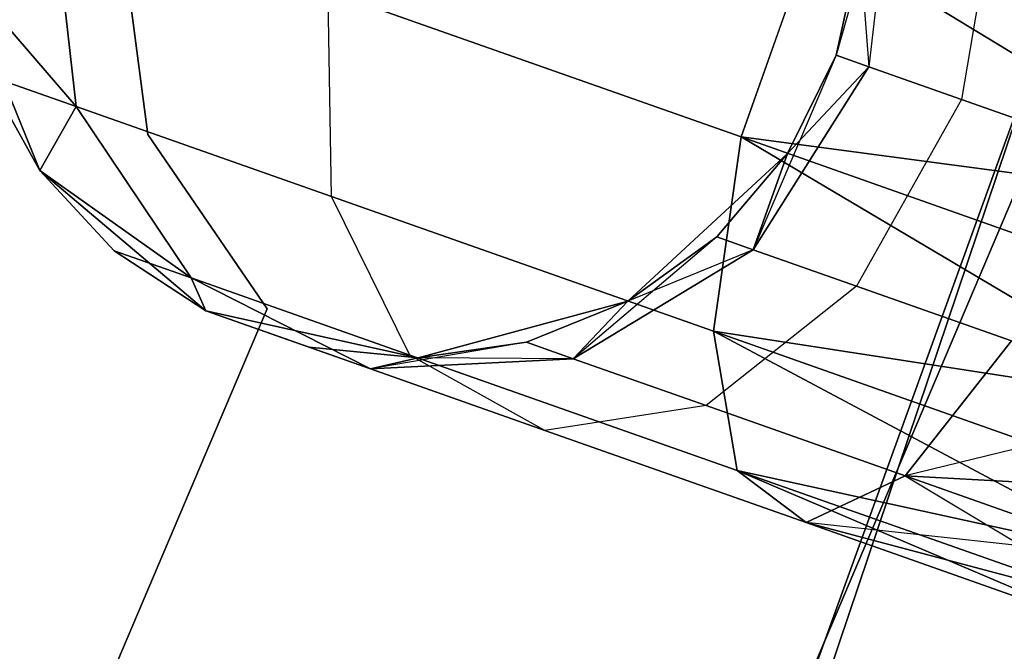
# Model space of a CAD drawing. Extents: x -91 to 91, y -91 to 262.
# Tile 239 of 256: x 56.16 to 58.33, y -21.75 to -20.36. Entities that reach past the tile are written whole.
import ezdxf

# ---------------------------------------------------------------- set-up
doc = ezdxf.new("R2010")
doc.units = 0
doc.header["$LTSCALE"] = 25.4
doc.layers.get('0').update_dxf_attribs({"linetype": 'CONTINUOUS'})

# ---------------------------------------------------------------- blocks, each defined once
blk = doc.blocks.new('ETE0_STL_1')
at = {"color": 0}
for p, q in [((57.3385, -23.5859, 159.5), (59.9265, -15.9, 159.5)), ((59.9265, -15.9, 169), (57.3385, -23.5859, 169)), ((59.9265, -15.9, 169), (57.3385, -23.5859, 169)), ((57.3385, -23.5859, 159.5), (59.9265, -15.9, 159.5)), ((59.5632, -17.2111, 330.5076), (56.8072, -24.8384, 330.5076)), ((56.8072, -24.8384, 321.0076), (59.5632, -17.2111, 321.0076)), ((56.8072, -24.8384, 321.0076), (59.5632, -17.2111, 321.0076)), ((59.5632, -17.2111, 330.5076), (56.8072, -24.8384, 330.5076)), ((58.0815, -19.993, 168.4341), (57.9548, -20.4412, 168.0076)), ((58.0815, -19.993, 168.4341), (57.9548, -20.4412, 168.0076)), ((58.0815, -19.993, 321.5811), (58.0266, -20.4665, 321.6249)), ((58.0815, -19.993, 321.5811), (58.0266, -20.4665, 321.6249)), ((58.0815, -19.993, 168.4341), (58.0266, -20.4665, 168.3903)), ((58.0815, -19.993, 168.4341), (58.0266, -20.4665, 168.3903)), ((56.2298, -20.086, 320.8707), (56.2825, -20.5541, 320.9558)), ((56.2298, -20.086, 320.8707), (56.2825, -20.5541, 320.9558)), ((56.2825, -20.5541, 169.0594), (56.2298, -20.086, 169.1445)), ((56.2825, -20.5541, 169.0594), (56.2298, -20.086, 169.1445)), ((58.3093, -20.0735, 321.2195), (58.231, -20.5386, 321.3005)), ((58.3093, -20.0735, 321.2195), (58.231, -20.5386, 321.3005)), ((58.3093, -20.0735, 168.7957), (58.231, -20.5386, 168.7147)), ((58.3093, -20.0735, 168.7957), (58.231, -20.5386, 168.7147)), ((56.3801, -20.1547, 164.5076), (56.4403, -20.6158, 164.5076)), ((56.4403, -20.6158, 162.5076), (56.3801, -20.1547, 162.5076)), ((56.4403, -20.6158, 162.5076), (56.3801, -20.1547, 162.5076)), ((56.3801, -20.1547, 164.5076), (56.4403, -20.6158, 164.5076)), ((57.746, -20.6212, 319.2628), (57.9053, -20.1699, 319.2628)), ((57.746, -20.6212, 319.2628), (57.9053, -20.1699, 319.2628)), ((57.9053, -20.1699, 170.7524), (57.746, -20.6212, 170.7524)), ((57.9053, -20.1699, 170.7524), (57.746, -20.6212, 170.7524)), ((57.9053, -20.1699, 319.2628), (58.8978, -20.774, 319.0076)), ((57.9053, -20.1699, 319.2628), (58.8978, -20.774, 319.0076)), ((58.8978, -20.774, 171.0076), (57.9053, -20.1699, 170.7524)), ((58.8978, -20.774, 171.0076), (57.9053, -20.1699, 170.7524)), ((57.9548, -20.4412, 327.5076), (58.007, -20.2058, 327.5076)), ((58.007, -20.2058, 163.5076), (57.9548, -20.4412, 163.5076)), ((57.9548, -20.4412, 322.0076), (58.007, -20.2058, 322.0076)), ((57.9548, -20.4412, 327.5076), (58.007, -20.2058, 327.5076)), ((57.9548, -20.4412, 322.0076), (58.007, -20.2058, 322.0076)), ((57.9548, -20.4412, 168.0076), (58.007, -20.2058, 168.0076)), ((57.9548, -20.4412, 168.0076), (58.007, -20.2058, 168.0076)), ((58.007, -20.2058, 163.5076), (57.9548, -20.4412, 163.5076)), ((58.007, -20.2058, 322.0076), (58.0266, -20.4665, 321.6249)), ((58.007, -20.2058, 322.0076), (58.0266, -20.4665, 321.6249)), ((56.0222, -20.2518, 327.5076), (56.2022, -20.6953, 327.5076)), ((56.2022, -20.6953, 163.5076), (56.0222, -20.2518, 163.5076)), ((56.0222, -20.2518, 327.5076), (56.2022, -20.6953, 327.5076)), ((56.0222, -20.2518, 322.0076), (56.2825, -20.5541, 320.9558)), ((56.0222, -20.2518, 322.0076), (56.2825, -20.5541, 320.9558)), ((56.2825, -20.5541, 169.0594), (56.0222, -20.2518, 168.0076)), ((56.2825, -20.5541, 169.0594), (56.0222, -20.2518, 168.0076)), ((56.2022, -20.6953, 163.5076), (56.0222, -20.2518, 163.5076)), ((56.8444, -20.7524, 320.0641), (56.8371, -20.3004, 319.9068)), ((56.8371, -20.3004, 319.9068), (57.746, -20.6212, 319.2628)), ((56.8371, -20.3004, 319.9068), (57.746, -20.6212, 319.2628)), ((56.8444, -20.7524, 320.0641), (56.8371, -20.3004, 319.9068)), ((56.8444, -20.7524, 169.9511), (56.8371, -20.3004, 170.1084)), ((57.746, -20.6212, 170.7524), (56.8371, -20.3004, 170.1084)), ((56.8444, -20.7524, 169.9511), (56.8371, -20.3004, 170.1084)), ((57.746, -20.6212, 170.7524), (56.8371, -20.3004, 170.1084)), ((55.3367, -27.8505, 327.5076), (58.4985, -20.3893, 327.5076)), ((58.4985, -20.3893, 328.5076), (55.3367, -27.8505, 328.5076)), ((55.3367, -27.8505, 327.5076), (58.4985, -20.3893, 327.5076)), ((58.4985, -20.3893, 328.5076), (55.3367, -27.8505, 328.5076)), ((57.9548, -20.4412, 322.0076), (57.7721, -20.8695, 321.5811)), ((57.9548, -20.4412, 322.0076), (57.7721, -20.8695, 321.5811)), ((57.8477, -20.6572, 327.5076), (57.9548, -20.4412, 327.5076)), ((57.9548, -20.4412, 163.5076), (57.8477, -20.6572, 163.5076)), ((57.8477, -20.6572, 322.0076), (57.9548, -20.4412, 322.0076)), ((57.8477, -20.6572, 327.5076), (57.9548, -20.4412, 327.5076)), ((57.8477, -20.6572, 322.0076), (57.9548, -20.4412, 322.0076)), ((57.8477, -20.6572, 168.0076), (57.9548, -20.4412, 168.0076)), ((57.8477, -20.6572, 168.0076), (57.9548, -20.4412, 168.0076)), ((57.9548, -20.4412, 163.5076), (57.8477, -20.6572, 163.5076)), ((57.9548, -20.4412, 322.0076), (57.9548, -20.4412, 327.5076)), ((57.9548, -20.4412, 322.0076), (57.9548, -20.4412, 327.5076)), ((58.0266, -20.4665, 321.6249), (57.9548, -20.4412, 322.0076)), ((58.0266, -20.4665, 321.6249), (57.9548, -20.4412, 322.0076)), ((57.9548, -20.4412, 168.0076), (58.0266, -20.4665, 168.3903)), ((57.9548, -20.4412, 168.0076), (58.0266, -20.4665, 168.3903)), ((57.9548, -20.4412, 168.0076), (57.9548, -20.4412, 163.5076)), ((57.9548, -20.4412, 168.0076), (57.9548, -20.4412, 163.5076)), ((57.7721, -20.8695, 321.5811), (58.0266, -20.4665, 321.6249)), ((57.7721, -20.8695, 321.5811), (58.0266, -20.4665, 321.6249)), ((58.0266, -20.4665, 168.3903), (57.7721, -20.8695, 168.4341)), ((58.0266, -20.4665, 168.3903), (57.7721, -20.8695, 168.4341)), ((58.0266, -20.4665, 168.3903), (57.8477, -20.6572, 168.0076)), ((58.0266, -20.4665, 168.3903), (57.8477, -20.6572, 168.0076)), ((58.231, -20.5386, 321.3005), (58.0266, -20.4665, 321.6249)), ((58.231, -20.5386, 321.3005), (58.0266, -20.4665, 321.6249)), ((58.0266, -20.4665, 168.3903), (58.231, -20.5386, 168.7147)), ((58.0266, -20.4665, 168.3903), (58.231, -20.5386, 168.7147)), ((56.0853, -20.4844, 322.0076), (56.2022, -20.6953, 327.5076)), ((56.0853, -20.4844, 322.0076), (56.2022, -20.6953, 322.0076)), ((56.0853, -20.4844, 322.0076), (56.2022, -20.6953, 327.5076)), ((56.0853, -20.4844, 322.0076), (56.2022, -20.6953, 322.0076)), ((56.0853, -20.4844, 322.0076), (56.2825, -20.5541, 320.9558)), ((56.0853, -20.4844, 322.0076), (56.2825, -20.5541, 320.9558)), ((56.2825, -20.5541, 169.0594), (56.0853, -20.4844, 168.0076)), ((56.0853, -20.4844, 168.0076), (56.2022, -20.6953, 168.0076)), ((56.2825, -20.5541, 169.0594), (56.0853, -20.4844, 168.0076)), ((56.2022, -20.6953, 163.5076), (56.0853, -20.4844, 168.0076)), ((56.0853, -20.4844, 168.0076), (56.2022, -20.6953, 168.0076)), ((56.2022, -20.6953, 163.5076), (56.0853, -20.4844, 168.0076)), ((58.231, -20.5386, 321.3005), (57.9999, -20.9499, 321.2195)), ((58.231, -20.5386, 321.3005), (57.9999, -20.9499, 321.2195)), ((58.231, -20.5386, 168.7147), (57.9999, -20.9499, 168.7957)), ((58.231, -20.5386, 168.7147), (57.9999, -20.9499, 168.7957)), ((58.5369, -20.6466, 321.0837), (58.231, -20.5386, 321.3005)), ((58.5369, -20.6466, 321.0837), (58.231, -20.5386, 321.3005)), ((58.231, -20.5386, 168.7147), (58.5369, -20.6466, 168.9315)), ((58.231, -20.5386, 168.7147), (58.5369, -20.6466, 168.9315)), ((56.2022, -20.6953, 322.0076), (56.2825, -20.5541, 320.9558)), ((56.2022, -20.6953, 322.0076), (56.2825, -20.5541, 320.9558)), ((56.2825, -20.5541, 169.0594), (56.2022, -20.6953, 168.0076)), ((56.2825, -20.5541, 169.0594), (56.2022, -20.6953, 168.0076)), ((56.2825, -20.5541, 320.9558), (56.5352, -20.9316, 321.1065)), ((56.2825, -20.5541, 320.9558), (56.5352, -20.9316, 321.1065)), ((56.2825, -20.5541, 320.9558), (56.8444, -20.7524, 320.0641)), ((56.2825, -20.5541, 320.9558), (56.8444, -20.7524, 320.0641)), ((56.5352, -20.9316, 168.9087), (56.2825, -20.5541, 169.0594)), ((56.8444, -20.7524, 169.9511), (56.2825, -20.5541, 169.0594)), ((56.5352, -20.9316, 168.9087), (56.2825, -20.5541, 169.0594)), ((56.8444, -20.7524, 169.9511), (56.2825, -20.5541, 169.0594)), ((56.4403, -20.6158, 164.5076), (56.4403, -20.6158, 162.5076)), ((56.4403, -20.6158, 164.5076), (56.4403, -20.6158, 162.5076)), ((56.4403, -20.6158, 164.5076), (56.7026, -20.9998, 164.5076)), ((56.7026, -20.9998, 162.5076), (56.4403, -20.6158, 162.5076)), ((56.7026, -20.9998, 162.5076), (56.4403, -20.6158, 162.5076)), ((56.4403, -20.6158, 164.5076), (56.7026, -20.9998, 164.5076)), ((57.6852, -21.0492, 319.4683), (57.746, -20.6212, 319.2628)), ((57.6852, -21.0492, 319.4683), (57.746, -20.6212, 319.2628)), ((57.746, -20.6212, 170.7524), (57.6852, -21.0492, 170.5469)), ((57.746, -20.6212, 170.7524), (57.6852, -21.0492, 170.5469)), ((57.746, -20.6212, 319.2628), (58.7431, -21.2122, 319.1222)), ((57.746, -20.6212, 319.2628), (58.7431, -21.2122, 319.1222)), ((57.746, -20.6212, 319.2628), (58.8181, -20.9997, 319.0367)), ((57.746, -20.6212, 319.2628), (58.8181, -20.9997, 319.0367)), ((57.746, -20.6212, 319.2628), (58.8978, -20.774, 319.0076)), ((57.746, -20.6212, 319.2628), (58.8978, -20.774, 319.0076)), ((58.7431, -21.2122, 170.8931), (57.746, -20.6212, 170.7524)), ((58.8181, -20.9997, 170.9785), (57.746, -20.6212, 170.7524)), ((58.7431, -21.2122, 170.8931), (57.746, -20.6212, 170.7524)), ((58.8181, -20.9997, 170.9785), (57.746, -20.6212, 170.7524)), ((58.8978, -20.774, 171.0076), (57.746, -20.6212, 170.7524)), ((58.8978, -20.774, 171.0076), (57.746, -20.6212, 170.7524)), ((57.4969, -20.9827, 327.5076), (57.8477, -20.6572, 327.5076)), ((57.8477, -20.6572, 163.5076), (57.4969, -20.9827, 163.5076)), ((57.4969, -20.9827, 327.5076), (57.8477, -20.6572, 327.5076)), ((57.8477, -20.6572, 163.5076), (57.4969, -20.9827, 163.5076)), ((57.6921, -20.8412, 322.0076), (57.8477, -20.6572, 327.5076)), ((57.6921, -20.8412, 322.0076), (57.8477, -20.6572, 327.5076)), ((57.6921, -20.8412, 322.0076), (57.8477, -20.6572, 322.0076)), ((57.6921, -20.8412, 322.0076), (57.8477, -20.6572, 322.0076)), ((57.6921, -20.8412, 168.0076), (57.8477, -20.6572, 168.0076)), ((57.8477, -20.6572, 163.5076), (57.6921, -20.8412, 168.0076)), ((57.6921, -20.8412, 168.0076), (57.8477, -20.6572, 168.0076)), ((57.8477, -20.6572, 163.5076), (57.6921, -20.8412, 168.0076)), ((57.8477, -20.6572, 322.0076), (57.7721, -20.8695, 321.5811)), ((57.8477, -20.6572, 322.0076), (57.7721, -20.8695, 321.5811)), ((57.7721, -20.8695, 168.4341), (57.8477, -20.6572, 168.0076)), ((57.7721, -20.8695, 168.4341), (57.8477, -20.6572, 168.0076)), ((57.8477, -20.6572, 322.0076), (57.8477, -20.6572, 327.5076)), ((57.8477, -20.6572, 322.0076), (57.8477, -20.6572, 327.5076)), ((57.8477, -20.6572, 168.0076), (57.8477, -20.6572, 163.5076)), ((57.8477, -20.6572, 168.0076), (57.8477, -20.6572, 163.5076)), ((56.2022, -20.6953, 327.5076), (56.5677, -21.0043, 327.5076)), ((56.5677, -21.0043, 163.5076), (56.2022, -20.6953, 163.5076)), ((56.2022, -20.6953, 322.0076), (56.2022, -20.6953, 327.5076)), ((56.2022, -20.6953, 322.0076), (56.2022, -20.6953, 327.5076)), ((56.2022, -20.6953, 322.0076), (56.3662, -20.872, 322.0076)), ((56.3662, -20.872, 322.0076), (56.2022, -20.6953, 327.5076)), ((56.3662, -20.872, 322.0076), (56.2022, -20.6953, 327.5076)), ((56.2022, -20.6953, 327.5076), (56.5677, -21.0043, 327.5076)), ((56.2022, -20.6953, 322.0076), (56.3662, -20.872, 322.0076)), ((56.2022, -20.6953, 322.0076), (56.5352, -20.9316, 321.1065)), ((56.2022, -20.6953, 322.0076), (56.5352, -20.9316, 321.1065)), ((56.5352, -20.9316, 168.9087), (56.2022, -20.6953, 168.0076)), ((56.2022, -20.6953, 168.0076), (56.3662, -20.872, 168.0076)), ((56.5352, -20.9316, 168.9087), (56.2022, -20.6953, 168.0076)), ((56.3662, -20.872, 168.0076), (56.2022, -20.6953, 163.5076)), ((56.5677, -21.0043, 163.5076), (56.2022, -20.6953, 163.5076)), ((56.3662, -20.872, 168.0076), (56.2022, -20.6953, 163.5076)), ((56.2022, -20.6953, 168.0076), (56.3662, -20.872, 168.0076)), ((56.2022, -20.6953, 168.0076), (56.2022, -20.6953, 163.5076)), ((56.2022, -20.6953, 168.0076), (56.2022, -20.6953, 163.5076)), ((57.0165, -21.1015, 320.3427), (56.8444, -20.7524, 320.0641)), ((56.8444, -20.7524, 320.0641), (57.6852, -21.0492, 319.4683)), ((56.8444, -20.7524, 320.0641), (57.6852, -21.0492, 319.4683)), ((57.0165, -21.1015, 320.3427), (56.8444, -20.7524, 320.0641)), ((57.0165, -21.1015, 169.6726), (56.8444, -20.7524, 169.9511)), ((57.6852, -21.0492, 170.5469), (56.8444, -20.7524, 169.9511)), ((57.0165, -21.1015, 169.6726), (56.8444, -20.7524, 169.9511)), ((57.6852, -21.0492, 170.5469), (56.8444, -20.7524, 169.9511)), ((57.6921, -20.8412, 322.0076), (57.3763, -21.1097, 321.4596)), ((57.6921, -20.8412, 322.0076), (57.3763, -21.1097, 321.4596)), ((57.4969, -20.9827, 322.0076), (57.6921, -20.8412, 322.0076)), ((57.6921, -20.8412, 322.0076), (57.4969, -20.9827, 327.5076)), ((57.6921, -20.8412, 322.0076), (57.4969, -20.9827, 327.5076)), ((57.4969, -20.9827, 322.0076), (57.6921, -20.8412, 322.0076)), ((57.4969, -20.9827, 168.0076), (57.6921, -20.8412, 168.0076)), ((57.6921, -20.8412, 168.0076), (57.4969, -20.9827, 163.5076)), ((57.6921, -20.8412, 168.0076), (57.4969, -20.9827, 163.5076)), ((57.4969, -20.9827, 168.0076), (57.6921, -20.8412, 168.0076)), ((57.6921, -20.8412, 322.0076), (57.7721, -20.8695, 321.5811)), ((57.6921, -20.8412, 322.0076), (57.7721, -20.8695, 321.5811)), ((57.7721, -20.8695, 168.4341), (57.6921, -20.8412, 168.0076)), ((57.7721, -20.8695, 168.4341), (57.6921, -20.8412, 168.0076)), ((56.3662, -20.872, 322.0076), (56.5677, -21.0043, 327.5076)), ((56.3662, -20.872, 322.0076), (56.5677, -21.0043, 322.0076)), ((56.3662, -20.872, 322.0076), (56.5677, -21.0043, 327.5076)), ((56.3662, -20.872, 322.0076), (56.5677, -21.0043, 322.0076)), ((56.3662, -20.872, 322.0076), (56.5352, -20.9316, 321.1065)), ((56.3662, -20.872, 322.0076), (56.5352, -20.9316, 321.1065)), ((56.5352, -20.9316, 168.9087), (56.3662, -20.872, 168.0076)), ((56.3662, -20.872, 168.0076), (56.5677, -21.0043, 168.0076)), ((56.5352, -20.9316, 168.9087), (56.3662, -20.872, 168.0076)), ((56.5677, -21.0043, 163.5076), (56.3662, -20.872, 168.0076)), ((56.3662, -20.872, 168.0076), (56.5677, -21.0043, 168.0076)), ((56.5677, -21.0043, 163.5076), (56.3662, -20.872, 168.0076)), ((57.3763, -21.1097, 321.4596), (57.7721, -20.8695, 321.5811)), ((57.3763, -21.1097, 321.4596), (57.7721, -20.8695, 321.5811)), ((57.7721, -20.8695, 168.4341), (57.3763, -21.1097, 168.5556)), ((57.7721, -20.8695, 168.4341), (57.3763, -21.1097, 168.5556)), ((57.7721, -20.8695, 168.4341), (57.4969, -20.9827, 168.0076)), ((57.7721, -20.8695, 168.4341), (57.4969, -20.9827, 168.0076)), ((57.7721, -20.8695, 321.5811), (57.9999, -20.9499, 321.2195)), ((57.7721, -20.8695, 321.5811), (57.9999, -20.9499, 321.2195)), ((57.9999, -20.9499, 168.7957), (57.7721, -20.8695, 168.4341)), ((57.9999, -20.9499, 168.7957), (57.7721, -20.8695, 168.4341)), ((56.5677, -21.0043, 322.0076), (56.5352, -20.9316, 321.1065)), ((56.5352, -20.9316, 321.1065), (56.9299, -21.1321, 321.2884)), ((56.5677, -21.0043, 322.0076), (56.5352, -20.9316, 321.1065)), ((56.5352, -20.9316, 321.1065), (56.9299, -21.1321, 321.2884)), ((56.5352, -20.9316, 321.1065), (57.0165, -21.1015, 320.3427)), ((56.5352, -20.9316, 321.1065), (57.0165, -21.1015, 320.3427)), ((56.9299, -21.1321, 168.7269), (56.5352, -20.9316, 168.9087)), ((56.5352, -20.9316, 168.9087), (56.5677, -21.0043, 168.0076)), ((56.5352, -20.9316, 168.9087), (56.5677, -21.0043, 168.0076)), ((57.0165, -21.1015, 169.6726), (56.5352, -20.9316, 168.9087)), ((56.9299, -21.1321, 168.7269), (56.5352, -20.9316, 168.9087)), ((57.0165, -21.1015, 169.6726), (56.5352, -20.9316, 168.9087)), ((57.9999, -20.9499, 321.2195), (57.669, -21.213, 320.9951)), ((57.9999, -20.9499, 321.2195), (57.669, -21.213, 320.9951)), ((57.9999, -20.9499, 168.7957), (57.669, -21.213, 169.0201)), ((57.9999, -20.9499, 168.7957), (57.669, -21.213, 169.0201)), ((57.9999, -20.9499, 321.2195), (58.3409, -21.0703, 320.9779)), ((57.9999, -20.9499, 321.2195), (58.3409, -21.0703, 320.9779)), ((58.3409, -21.0703, 169.0373), (57.9999, -20.9499, 168.7957)), ((58.3409, -21.0703, 169.0373), (57.9999, -20.9499, 168.7957)), ((57.035, -21.108, 327.5076), (57.4969, -20.9827, 327.5076)), ((57.4969, -20.9827, 163.5076), (57.035, -21.108, 163.5076)), ((57.035, -21.108, 327.5076), (57.4969, -20.9827, 327.5076)), ((57.4969, -20.9827, 163.5076), (57.035, -21.108, 163.5076)), ((57.2735, -21.0734, 322.0076), (57.4969, -20.9827, 327.5076)), ((57.2735, -21.0734, 322.0076), (57.4969, -20.9827, 322.0076)), ((57.2735, -21.0734, 322.0076), (57.4969, -20.9827, 327.5076)), ((57.2735, -21.0734, 322.0076), (57.4969, -20.9827, 322.0076)), ((57.2735, -21.0734, 168.0076), (57.4969, -20.9827, 168.0076)), ((57.4969, -20.9827, 163.5076), (57.2735, -21.0734, 168.0076)), ((57.2735, -21.0734, 168.0076), (57.4969, -20.9827, 168.0076)), ((57.4969, -20.9827, 163.5076), (57.2735, -21.0734, 168.0076)), ((57.4969, -20.9827, 322.0076), (57.3763, -21.1097, 321.4596)), ((57.4969, -20.9827, 322.0076), (57.3763, -21.1097, 321.4596)), ((57.3763, -21.1097, 168.5556), (57.4969, -20.9827, 168.0076)), ((57.3763, -21.1097, 168.5556), (57.4969, -20.9827, 168.0076)), ((57.4969, -20.9827, 322.0076), (57.4969, -20.9827, 327.5076)), ((57.4969, -20.9827, 322.0076), (57.4969, -20.9827, 327.5076)), ((57.4969, -20.9827, 168.0076), (57.4969, -20.9827, 163.5076)), ((57.4969, -20.9827, 168.0076), (57.4969, -20.9827, 163.5076)), ((56.7026, -20.9998, 164.5076), (54.5146, -26.1597, 164.5076)), ((54.5146, -26.1597, 162.5076), (56.7026, -20.9998, 162.5076)), ((54.5146, -26.1597, 162.5076), (56.7026, -20.9998, 162.5076)), ((56.7026, -20.9998, 164.5076), (54.5146, -26.1597, 164.5076)), ((56.5677, -21.0043, 327.5076), (57.035, -21.108, 327.5076)), ((57.035, -21.108, 163.5076), (56.5677, -21.0043, 163.5076)), ((56.5677, -21.0043, 322.0076), (56.5677, -21.0043, 327.5076)), ((56.5677, -21.0043, 322.0076), (56.5677, -21.0043, 327.5076)), ((56.5677, -21.0043, 322.0076), (56.9299, -21.1321, 321.2884)), ((56.795, -21.0845, 322.0076), (56.5677, -21.0043, 327.5076)), ((56.795, -21.0845, 322.0076), (56.5677, -21.0043, 327.5076)), ((56.5677, -21.0043, 327.5076), (57.035, -21.108, 327.5076)), ((56.5677, -21.0043, 322.0076), (56.9299, -21.1321, 321.2884)), ((56.9299, -21.1321, 168.7269), (56.5677, -21.0043, 168.0076)), ((56.5677, -21.0043, 168.0076), (56.5677, -21.0043, 163.5076)), ((56.795, -21.0845, 168.0076), (56.5677, -21.0043, 163.5076)), ((56.9299, -21.1321, 168.7269), (56.5677, -21.0043, 168.0076)), ((56.795, -21.0845, 168.0076), (56.5677, -21.0043, 163.5076)), ((57.035, -21.108, 163.5076), (56.5677, -21.0043, 163.5076)), ((56.5677, -21.0043, 168.0076), (56.5677, -21.0043, 163.5076)), ((56.7026, -20.9998, 164.5076), (56.7026, -20.9998, 162.5076)), ((56.7026, -20.9998, 164.5076), (56.7026, -20.9998, 162.5076)), ((57.7368, -21.3558, 319.8322), (57.6852, -21.0492, 319.4683)), ((57.6852, -21.0492, 319.4683), (58.6238, -21.5501, 319.4395)), ((57.6852, -21.0492, 319.4683), (58.6238, -21.5501, 319.4395)), ((57.6852, -21.0492, 319.4683), (58.677, -21.3993, 319.2591)), ((57.6852, -21.0492, 319.4683), (58.677, -21.3993, 319.2591)), ((57.6852, -21.0492, 319.4683), (58.7431, -21.2122, 319.1222)), ((57.6852, -21.0492, 319.4683), (58.7431, -21.2122, 319.1222)), ((57.7368, -21.3558, 319.8322), (57.6852, -21.0492, 319.4683)), ((58.6238, -21.5501, 170.5757), (57.6852, -21.0492, 170.5469)), ((57.6852, -21.0492, 170.5469), (57.7368, -21.3558, 170.183)), ((58.677, -21.3993, 170.7561), (57.6852, -21.0492, 170.5469)), ((58.6238, -21.5501, 170.5757), (57.6852, -21.0492, 170.5469)), ((58.677, -21.3993, 170.7561), (57.6852, -21.0492, 170.5469)), ((58.7431, -21.2122, 170.8931), (57.6852, -21.0492, 170.5469)), ((58.7431, -21.2122, 170.8931), (57.6852, -21.0492, 170.5469)), ((57.6852, -21.0492, 170.5469), (57.7368, -21.3558, 170.183)), ((57.2735, -21.0734, 322.0076), (56.9299, -21.1321, 321.2884)), ((57.2735, -21.0734, 322.0076), (56.9299, -21.1321, 321.2884)), ((57.035, -21.108, 322.0076), (57.2735, -21.0734, 322.0076)), ((57.2735, -21.0734, 322.0076), (57.035, -21.108, 327.5076)), ((57.2735, -21.0734, 322.0076), (57.035, -21.108, 327.5076)), ((57.035, -21.108, 322.0076), (57.2735, -21.0734, 322.0076)), ((57.035, -21.108, 168.0076), (57.2735, -21.0734, 168.0076)), ((57.2735, -21.0734, 168.0076), (57.035, -21.108, 163.5076)), ((57.2735, -21.0734, 168.0076), (57.035, -21.108, 163.5076)), ((57.035, -21.108, 168.0076), (57.2735, -21.0734, 168.0076)), ((57.2735, -21.0734, 322.0076), (57.3763, -21.1097, 321.4596)), ((57.2735, -21.0734, 322.0076), (57.3763, -21.1097, 321.4596)), ((57.3763, -21.1097, 168.5556), (57.2735, -21.0734, 168.0076)), ((57.3763, -21.1097, 168.5556), (57.2735, -21.0734, 168.0076)), ((58.3409, -21.0703, 320.9779), (58.1071, -21.3677, 320.6847)), ((58.3409, -21.0703, 320.9779), (58.1071, -21.3677, 320.6847)), ((58.1071, -21.3677, 169.3306), (58.3409, -21.0703, 169.0373)), ((58.1071, -21.3677, 169.3306), (58.3409, -21.0703, 169.0373)), ((56.795, -21.0845, 322.0076), (56.9299, -21.1321, 321.2884)), ((56.795, -21.0845, 322.0076), (57.035, -21.108, 327.5076)), ((56.795, -21.0845, 322.0076), (57.035, -21.108, 322.0076)), ((56.795, -21.0845, 322.0076), (57.035, -21.108, 327.5076)), ((56.795, -21.0845, 322.0076), (57.035, -21.108, 322.0076)), ((56.795, -21.0845, 322.0076), (56.9299, -21.1321, 321.2884)), ((56.9299, -21.1321, 168.7269), (56.795, -21.0845, 168.0076)), ((56.795, -21.0845, 168.0076), (57.035, -21.108, 168.0076)), ((56.9299, -21.1321, 168.7269), (56.795, -21.0845, 168.0076)), ((57.035, -21.108, 163.5076), (56.795, -21.0845, 168.0076)), ((56.795, -21.0845, 168.0076), (57.035, -21.108, 168.0076)), ((57.035, -21.108, 163.5076), (56.795, -21.0845, 168.0076)), ((57.3141, -21.2677, 320.6786), (57.0165, -21.1015, 320.3427)), ((57.0165, -21.1015, 320.3427), (57.7368, -21.3558, 319.8322)), ((57.0165, -21.1015, 320.3427), (57.7368, -21.3558, 319.8322)), ((57.3141, -21.2677, 320.6786), (57.0165, -21.1015, 320.3427)), ((57.3141, -21.2677, 169.3366), (57.0165, -21.1015, 169.6726)), ((57.7368, -21.3558, 170.183), (57.0165, -21.1015, 169.6726)), ((57.3141, -21.2677, 169.3366), (57.0165, -21.1015, 169.6726)), ((57.7368, -21.3558, 170.183), (57.0165, -21.1015, 169.6726)), ((57.035, -21.108, 322.0076), (56.9299, -21.1321, 321.2884)), ((57.035, -21.108, 322.0076), (56.9299, -21.1321, 321.2884)), ((56.9299, -21.1321, 168.7269), (57.035, -21.108, 168.0076)), ((56.9299, -21.1321, 168.7269), (57.035, -21.108, 168.0076)), ((56.9299, -21.1321, 321.2884), (57.3763, -21.1097, 321.4596)), ((56.9299, -21.1321, 321.2884), (57.3763, -21.1097, 321.4596)), ((57.3763, -21.1097, 168.5556), (56.9299, -21.1321, 168.7269)), ((57.3763, -21.1097, 168.5556), (56.9299, -21.1321, 168.7269)), ((57.035, -21.108, 322.0076), (57.035, -21.108, 327.5076)), ((57.035, -21.108, 322.0076), (57.035, -21.108, 327.5076)), ((57.3763, -21.1097, 168.5556), (57.035, -21.108, 168.0076)), ((57.3763, -21.1097, 168.5556), (57.035, -21.108, 168.0076)), ((57.035, -21.108, 168.0076), (57.035, -21.108, 163.5076)), ((57.035, -21.108, 168.0076), (57.035, -21.108, 163.5076)), ((57.3763, -21.1097, 321.4596), (57.669, -21.213, 320.9951)), ((57.3763, -21.1097, 321.4596), (57.669, -21.213, 320.9951)), ((57.669, -21.213, 169.0201), (57.3763, -21.1097, 168.5556)), ((57.669, -21.213, 169.0201), (57.3763, -21.1097, 168.5556)), ((56.9299, -21.1321, 321.2884), (57.3141, -21.2677, 320.6786)), ((56.9299, -21.1321, 321.2884), (57.3141, -21.2677, 320.6786)), ((57.3141, -21.2677, 169.3366), (56.9299, -21.1321, 168.7269)), ((57.3141, -21.2677, 169.3366), (56.9299, -21.1321, 168.7269)), ((57.669, -21.213, 320.9951), (57.3141, -21.2677, 320.6786)), ((57.669, -21.213, 320.9951), (57.3141, -21.2677, 320.6786)), ((57.669, -21.213, 169.0201), (57.3141, -21.2677, 169.3366)), ((57.669, -21.213, 169.0201), (57.3141, -21.2677, 169.3366)), ((57.669, -21.213, 320.9951), (58.1071, -21.3677, 320.6847)), ((57.669, -21.213, 320.9951), (58.1071, -21.3677, 320.6847)), ((58.1071, -21.3677, 169.3306), (57.669, -21.213, 169.0201)), ((58.1071, -21.3677, 169.3306), (57.669, -21.213, 169.0201)), ((58.7431, -21.2122, 169.1222), (58.1071, -21.3677, 169.3306)), ((58.7431, -21.2122, 169.1222), (58.1071, -21.3677, 169.3306)), ((57.3141, -21.2677, 320.6786), (57.8891, -21.4707, 320.2712)), ((57.3141, -21.2677, 320.6786), (57.8891, -21.4707, 320.2712)), ((57.8891, -21.4707, 169.744), (57.3141, -21.2677, 169.3366)), ((57.8891, -21.4707, 169.744), (57.3141, -21.2677, 169.3366)), ((57.8891, -21.4707, 320.2712), (57.7368, -21.3558, 319.8322)), ((57.7368, -21.3558, 319.8322), (58.5673, -21.7101, 319.8871)), ((57.7368, -21.3558, 319.8322), (58.5673, -21.7101, 319.8871)), ((57.7368, -21.3558, 319.8322), (58.5865, -21.6557, 319.653)), ((57.7368, -21.3558, 319.8322), (58.5865, -21.6557, 319.653)), ((57.7368, -21.3558, 319.8322), (58.6238, -21.5501, 319.4395)), ((57.7368, -21.3558, 319.8322), (58.6238, -21.5501, 319.4395)), ((57.8891, -21.4707, 320.2712), (57.7368, -21.3558, 319.8322)), ((58.5673, -21.7101, 170.1281), (57.7368, -21.3558, 170.183)), ((57.7368, -21.3558, 170.183), (57.8891, -21.4707, 169.744)), ((58.5865, -21.6557, 170.3622), (57.7368, -21.3558, 170.183)), ((58.5673, -21.7101, 170.1281), (57.7368, -21.3558, 170.183)), ((58.5865, -21.6557, 170.3622), (57.7368, -21.3558, 170.183)), ((58.6238, -21.5501, 170.5757), (57.7368, -21.3558, 170.183)), ((58.6238, -21.5501, 170.5757), (57.7368, -21.3558, 170.183)), ((57.7368, -21.3558, 170.183), (57.8891, -21.4707, 169.744)), ((58.1071, -21.3677, 320.6847), (57.8891, -21.4707, 320.2712)), ((58.1071, -21.3677, 320.6847), (57.8891, -21.4707, 320.2712)), ((57.8891, -21.4707, 169.744), (58.1071, -21.3677, 169.3306)), ((57.8891, -21.4707, 169.744), (58.1071, -21.3677, 169.3306)), ((58.1071, -21.3677, 320.6847), (58.677, -21.3993, 320.7561)), ((58.1071, -21.3677, 320.6847), (58.677, -21.3993, 320.7561)), ((58.1071, -21.3677, 320.6847), (58.6238, -21.5501, 320.5757)), ((58.1071, -21.3677, 320.6847), (58.6238, -21.5501, 320.5757)), ((58.1071, -21.3677, 320.6847), (58.5865, -21.6557, 320.3622)), ((58.1071, -21.3677, 320.6847), (58.5865, -21.6557, 320.3622)), ((58.677, -21.3993, 169.2591), (58.1071, -21.3677, 169.3306)), ((58.677, -21.3993, 169.2591), (58.1071, -21.3677, 169.3306)), ((58.6238, -21.5501, 169.4395), (58.1071, -21.3677, 169.3306)), ((58.6238, -21.5501, 169.4395), (58.1071, -21.3677, 169.3306)), ((57.8891, -21.4707, 320.2712), (58.5865, -21.6557, 320.3622)), ((57.8891, -21.4707, 320.2712), (58.5865, -21.6557, 320.3622)), ((57.8891, -21.4707, 320.2712), (58.5673, -21.7101, 320.1281)), ((57.8891, -21.4707, 320.2712), (58.5673, -21.7101, 319.8871)), ((57.8891, -21.4707, 320.2712), (58.5673, -21.7101, 320.1281)), ((57.8891, -21.4707, 320.2712), (58.5673, -21.7101, 319.8871)), ((58.5673, -21.7101, 170.1281), (57.8891, -21.4707, 169.744)), ((58.5673, -21.7101, 169.8871), (57.8891, -21.4707, 169.744)), ((58.6238, -21.5501, 169.4395), (57.8891, -21.4707, 169.744)), ((58.6238, -21.5501, 169.4395), (57.8891, -21.4707, 169.744)), ((58.5865, -21.6557, 169.653), (57.8891, -21.4707, 169.744)), ((58.5673, -21.7101, 169.8871), (57.8891, -21.4707, 169.744)), ((58.5865, -21.6557, 169.653), (57.8891, -21.4707, 169.744)), ((58.5673, -21.7101, 170.1281), (57.8891, -21.4707, 169.744))]:
    blk.add_line(p, q, dxfattribs=at)

msp = doc.modelspace()

# ---------------------------------------------------------------- block references
at = {"color": 253}
msp.add_blockref('ETE0_STL_1', (0, 0), dxfattribs=at)

doc.saveas('drawing.dxf')
